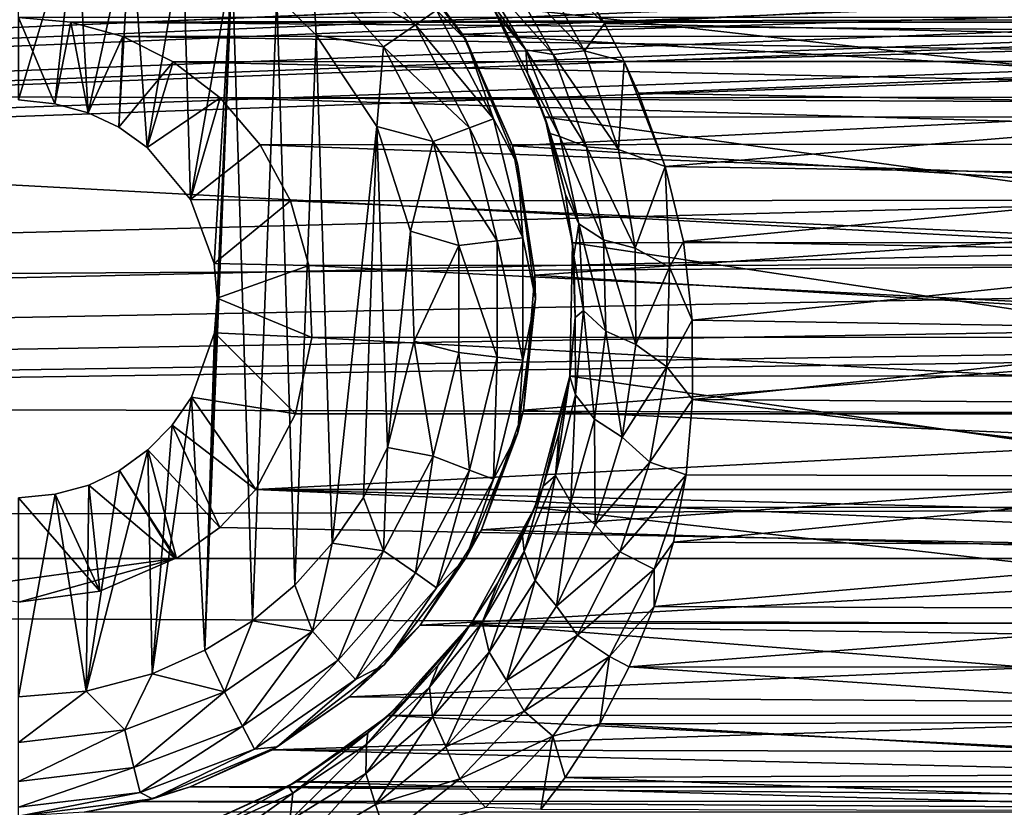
# Model space of a CAD drawing. Header units: metres. Extents: x -95 to 103, y -12 to 12.
# Tile 188 of 256: x -54.2 to -51.72, y -8.42 to -6.44. Entities that reach past the tile are written whole.
import ezdxf

# ---------------------------------------------------------------- set-up
doc = ezdxf.new("R2010")
doc.units = ezdxf.units.M
doc.layers.add('solid_P74500', color=7, linetype='CONTINUOUS')
doc.layers.add('solid_P74500_01', color=7, linetype='CONTINUOUS')

msp = doc.modelspace()

# ---------------------------------------------------------------- linework, layer by layer
at = {"layer": 'solid_P74500'}
for points in [[(-11.7, -9.123637, 0.5), (-88, -5.05, 0.5), (-88, -9.123637, 0.5)], [(-11.7, -9.123637, 0.5), (-12.2, -5.05, 0.5), (-88, -5.05, 0.5)], [(-19.663668, -5.295372, -1.8), (-19.442997, -5.406663, -1.8), (-85.675003, -7.792304, -1.8)], [(-24.196892, -5.444916, -1.8), (-19.663668, -5.295372, -1.8), (-85.675003, -7.792304, -1.8)], [(-24.663668, -5.295372, -1.8), (-24.442997, -5.406663, -1.8), (-85.675003, -7.792304, -1.8)], [(-29.196892, -5.444916, -1.8), (-24.663668, -5.295372, -1.8), (-85.675003, -7.792304, -1.8)], [(-29.663668, -5.295372, -1.8), (-29.442997, -5.406663, -1.8), (-85.675003, -7.792304, -1.8)], [(-34.196892, -5.444916, -1.8), (-29.663668, -5.295372, -1.8), (-85.675003, -7.792304, -1.8)], [(-34.663666, -5.295372, -1.8), (-34.442997, -5.406663, -1.8), (-85.675003, -7.792304, -1.8)], [(-39.196892, -5.444916, -1.8), (-34.663666, -5.295372, -1.8), (-85.675003, -7.792304, -1.8)], [(-39.663666, -5.295372, -1.8), (-39.442997, -5.406663, -1.8), (-85.675003, -7.792304, -1.8)], [(-44.196892, -5.444916, -1.8), (-39.663666, -5.295372, -1.8), (-85.675003, -7.792304, -1.8)], [(-44.663666, -5.295372, -1.8), (-44.442997, -5.406663, -1.8), (-85.675003, -7.792304, -1.8)], [(-49.196892, -5.444916, -1.8), (-44.663666, -5.295372, -1.8), (-85.675003, -7.792304, -1.8)], [(-49.663666, -5.295372, -1.8), (-49.442997, -5.406663, -1.8), (-85.675003, -7.792304, -1.8)], [(-49.663666, -5.295372, -1.8), (-85.675003, -7.792304, -1.8), (-54.196892, -5.444916, -1.8)], [(-19.442997, -5.406663, -1.8), (-19.196892, -5.444916, -1.8), (-85.675003, -7.792304, -1.8)], [(-24.442997, -5.406663, -1.8), (-24.196892, -5.444916, -1.8), (-85.675003, -7.792304, -1.8)], [(-29.442997, -5.406663, -1.8), (-29.196892, -5.444916, -1.8), (-85.675003, -7.792304, -1.8)], [(-34.442997, -5.406663, -1.8), (-34.196892, -5.444916, -1.8), (-85.675003, -7.792304, -1.8)], [(-39.442997, -5.406663, -1.8), (-39.196892, -5.444916, -1.8), (-85.675003, -7.792304, -1.8)], [(-44.442997, -5.406663, -1.8), (-44.196892, -5.444916, -1.8), (-85.675003, -7.792304, -1.8)], [(-49.442997, -5.406663, -1.8), (-49.196892, -5.444916, -1.8), (-85.675003, -7.792304, -1.8)], [(-54.442997, -5.406663, -1.8), (-54.196892, -5.444916, -1.8), (-85.675003, -7.792304, -1.8)], [(-16.783161, -6, -1.8), (-85.675003, -7.792304, -1.8), (-19.196892, -5.444916, -1.8)], [(92.5, -6.166949, 10.871941), (-94.018356, -5.654152, 11.148119), (-94.018356, -7.322209, 10.130905)], [(-16.74332, -6.246104, -1.8), (-85.675003, -7.792304, -1.8), (-16.783161, -6, -1.8)], [(-54.200001, -6.14, -11.8), (-54.054955, -6.15136, -11.8), (-54.200001, -6.64, -11.8)], [(-54.054955, -6.15136, -11.8), (-54.108688, -6.649474, -11.8), (-54.200001, -6.64, -11.8)], [(-54.054955, -6.15136, -11.8), (-54.024685, -6.672145, -11.8), (-54.108688, -6.649474, -11.8)], [(-54.054955, -6.15136, -11.8), (-53.917507, -6.180984, -11.8), (-54.024685, -6.672145, -11.8)], [(92.5, -7.774915, 9.787399), (92.5, -6.166949, 10.871941), (-94.018356, -7.322209, 10.130905)], [(-53.917507, -6.180984, -11.8), (-53.947666, -6.70834, -11.8), (-54.024685, -6.672145, -11.8)], [(-53.917507, -6.180984, -11.8), (-53.876675, -6.759008, -11.8), (-53.947666, -6.70834, -11.8)], [(-53.917507, -6.180984, -11.8), (-53.787128, -6.229263, -11.8), (-53.876675, -6.759008, -11.8)], [(-53.787128, -6.229263, -11.8), (-53.767342, -6.88986, -11.8), (-53.876675, -6.759008, -11.8)], [(-53.787128, -6.229263, -11.8), (-53.663013, -6.296785, -11.8), (-53.767342, -6.88986, -11.8)], [(-53.396152, -6.232644, -11.712049), (-53.202366, -6.451383, -11.712049), (-53.460747, -6.305556, -11.777164)], [(-53.148842, -6.414437, -11.614588), (-53.202366, -6.451383, -11.712049), (-53.396152, -6.232644, -11.712049)], [(-53.280762, -6.220761, -11.5), (-53.258484, -6.243501, -7.683014), (-53.083481, -6.474352, -7.489511)], [(-53.280762, -6.220761, -11.5), (-53.083481, -6.474352, -7.489511), (-53.074165, -6.49, -11.5)], [(-53.280762, -6.220761, -11.5), (-53.074165, -6.49, -11.5), (-53.148842, -6.414437, -11.614588)], [(-16.74332, -6.246104, -1.8), (-16.630293, -6.464035, -1.8), (-85.675003, -7.792304, -1.8)], [(-50.259087, -6.386121, -7.564914), (-53.083481, -6.474352, -7.489511), (-53.258484, -6.243501, -7.683014)], [(-52.983566, -6.302666, -10.745689), (-52.908958, -6.277187, -10.801559), (-52.776703, -6.516346, -10.65348)], [(-52.908958, -6.277187, -10.801559), (-52.829067, -6.286698, -10.804047), (-52.727142, -6.447677, -10.708756)], [(-52.776703, -6.516346, -10.65348), (-52.908958, -6.277187, -10.801559), (-52.727142, -6.447677, -10.708756)], [(-50.606441, -6.338104, -10.773971), (-52.727142, -6.447677, -10.708756), (-52.829067, -6.286698, -10.804047)], [(-53.663013, -6.296785, -11.8), (-53.708229, -7.050595, -11.8), (-53.767342, -6.88986, -11.8)], [(-53.663013, -6.296785, -11.8), (-53.731503, -8.022584, -11.8), (-53.700718, -7.137952, -11.8)], [(-53.663013, -6.296785, -11.8), (-53.611973, -7.948541, -11.8), (-53.731503, -8.022584, -11.8)], [(-53.663013, -6.296785, -11.8), (-53.700718, -7.137952, -11.8), (-53.708229, -7.050595, -11.8)], [(-53.663013, -6.296785, -11.8), (-53.550758, -6.379436, -11.8), (-53.611973, -7.948541, -11.8)], [(-53.460747, -6.305556, -11.777164), (-53.451893, -6.47681, -11.8), (-53.550758, -6.379436, -11.8)], [(-53.460747, -6.305556, -11.777164), (-53.282532, -6.506719, -11.777164), (-53.451893, -6.47681, -11.8)], [(-53.202366, -6.451383, -11.712049), (-53.282532, -6.506719, -11.777164), (-53.460747, -6.305556, -11.777164)], [(-52.924633, -6.514085, -10.519335), (-52.992939, -6.430773, -10.459958), (-53.078697, -6.301739, -10.552737)], [(-53.049911, -6.306338, -10.663122), (-52.924633, -6.514085, -10.519335), (-53.078697, -6.301739, -10.552737)], [(-52.983566, -6.302666, -10.745689), (-52.856155, -6.526017, -10.599341), (-53.049911, -6.306338, -10.663122)], [(-52.856155, -6.526017, -10.599341), (-52.924633, -6.514085, -10.519335), (-53.049911, -6.306338, -10.663122)], [(-52.983566, -6.302666, -10.745689), (-52.776703, -6.516346, -10.65348), (-52.856155, -6.526017, -10.599341)], [(-50.606441, -6.338104, -10.773971), (-50.698639, -6.49157, -10.682205), (-52.727142, -6.447677, -10.708756)], [(-53.550758, -6.379436, -11.8), (-53.505363, -7.859296, -11.8), (-53.611973, -7.948541, -11.8)], [(-53.550758, -6.379436, -11.8), (-53.451893, -6.47681, -11.8), (-53.505363, -7.859296, -11.8)], [(-50.259087, -6.386121, -7.564914), (-50.395367, -6.629025, -7.352972), (-53.083481, -6.474352, -7.489511)], [(-50.522873, -6.682053, -9.359496), (-50.389725, -6.402062, -9.553198), (-53.009586, -6.403174, -9.552453)], [(-50.522873, -6.682053, -9.359496), (-53.009586, -6.403174, -9.552453), (-52.876774, -6.683096, -9.358751)], [(-52.919945, -6.57303, -10.353322), (-52.876774, -6.683096, -9.358751), (-53.009586, -6.403174, -9.552453)], [(-52.919945, -6.57303, -10.353322), (-53.009586, -6.403174, -9.552453), (-52.992939, -6.430773, -10.459958)], [(-54.200001, -6.432491, -5.857735), (-54.068569, -6.444363, -5.844672), (-49.200001, -6.432491, -5.857735)], [(-54.108688, -6.649474, -11.8), (-54.068569, -6.444363, -5.844672), (-54.200001, -6.432491, -5.857735)], [(-54.200001, -6.64, -11.8), (-54.108688, -6.649474, -11.8), (-54.200001, -6.432491, -5.857735)], [(-54.068569, -6.444363, -5.844672), (-49.329937, -6.444089, -5.844973), (-49.200001, -6.432491, -5.857735)], [(-53.148842, -6.414437, -11.614588), (-53.005745, -6.687079, -11.614588), (-53.202366, -6.451383, -11.712049)], [(-53.074165, -6.49, -11.5), (-53.005745, -6.687079, -11.614588), (-53.148842, -6.414437, -11.614588)], [(-52.924633, -6.514085, -10.519335), (-52.919945, -6.57303, -10.353322), (-52.992939, -6.430773, -10.459958)], [(-54.108688, -6.649474, -11.8), (-54.024685, -6.672145, -11.8), (-54.068569, -6.444363, -5.844672)], [(-54.068569, -6.444363, -5.844672), (-49.459301, -6.47981, -5.805347), (-49.329937, -6.444089, -5.844973)], [(-54.068569, -6.444363, -5.844672), (-53.937805, -6.480899, -5.804132), (-49.459301, -6.47981, -5.805347)], [(-54.024685, -6.672145, -11.8), (-53.937805, -6.480899, -5.804132), (-54.068569, -6.444363, -5.844672)], [(-53.202366, -6.451383, -11.712049), (-53.066559, -6.710143, -11.712049), (-53.282532, -6.506719, -11.777164)], [(-53.005745, -6.687079, -11.614588), (-53.066559, -6.710143, -11.712049), (-53.202366, -6.451383, -11.712049)], [(-52.776703, -6.516346, -10.65348), (-52.727142, -6.447677, -10.708756), (-52.677681, -6.543035, -10.650761)], [(-50.698639, -6.49157, -10.682205), (-52.677681, -6.543035, -10.650761), (-52.727142, -6.447677, -10.708756)], [(-16.630293, -6.464035, -1.8), (-16.456795, -6.635807, -1.8), (-85.675003, -7.792304, -1.8)], [(-54.024685, -6.672145, -11.8), (-53.947666, -6.70834, -11.8), (-53.937805, -6.480899, -5.804132)], [(-53.947666, -6.70834, -11.8), (-53.81105, -6.543865, -5.733047), (-53.937805, -6.480899, -5.804132)], [(-53.937805, -6.480899, -5.804132), (-49.585861, -6.541955, -5.735227), (-49.459301, -6.47981, -5.805347)], [(-53.937805, -6.480899, -5.804132), (-53.81105, -6.543865, -5.733047), (-49.585861, -6.541955, -5.735227)], [(-53.451893, -6.47681, -11.8), (-53.411118, -7.75403, -11.8), (-53.505363, -7.859296, -11.8)], [(-53.451893, -6.47681, -11.8), (-53.298901, -6.706655, -11.8), (-53.411118, -7.75403, -11.8)], [(-53.282532, -6.506719, -11.777164), (-53.298901, -6.706655, -11.8), (-53.451893, -6.47681, -11.8)], [(-50.395367, -6.629025, -7.352972), (-52.958427, -6.754923, -7.237473), (-53.083481, -6.474352, -7.489511)], [(-53.074165, -6.49, -11.5), (-53.083481, -6.474352, -7.489511), (-52.958427, -6.754923, -7.237473)], [(-53.282532, -6.506719, -11.777164), (-53.157639, -6.744685, -11.777164), (-53.298901, -6.706655, -11.8)], [(-53.066559, -6.710143, -11.712049), (-53.157639, -6.744685, -11.777164), (-53.282532, -6.506719, -11.777164)], [(-53.074165, -6.49, -11.5), (-52.958427, -6.754923, -7.237473), (-52.944298, -6.803535, -11.5)], [(-53.074165, -6.49, -11.5), (-52.944298, -6.803535, -11.5), (-53.005745, -6.687079, -11.614588)], [(-50.698639, -6.49157, -10.682205), (-50.72543, -6.544155, -10.650072), (-52.677681, -6.543035, -10.650761)], [(-52.924633, -6.514085, -10.519335), (-52.839176, -6.7314, -10.35996), (-52.919945, -6.57303, -10.353322)], [(-52.772133, -6.758152, -10.437559), (-52.839176, -6.7314, -10.35996), (-52.924633, -6.514085, -10.519335)], [(-52.856155, -6.526017, -10.599341), (-52.772133, -6.758152, -10.437559), (-52.924633, -6.514085, -10.519335)], [(-52.856155, -6.526017, -10.599341), (-52.776703, -6.516346, -10.65348), (-52.691231, -6.76405, -10.490068)], [(-52.856155, -6.526017, -10.599341), (-52.691231, -6.76405, -10.490068), (-52.772133, -6.758152, -10.437559)], [(-52.691231, -6.76405, -10.490068), (-52.776703, -6.516346, -10.65348), (-52.677681, -6.543035, -10.650761)], [(-53.947666, -6.70834, -11.8), (-53.876675, -6.759008, -11.8), (-53.81105, -6.543865, -5.733047)], [(-53.876675, -6.759008, -11.8), (-53.693459, -6.634699, -5.627678), (-53.81105, -6.543865, -5.733047)], [(-53.81105, -6.543865, -5.733047), (-49.703838, -6.632159, -5.630672), (-49.585861, -6.541955, -5.735227)], [(-53.81105, -6.543865, -5.733047), (-53.693459, -6.634699, -5.627678), (-49.703838, -6.632159, -5.630672)], [(-52.691231, -6.76405, -10.490068), (-52.677681, -6.543035, -10.650761), (-52.573818, -6.807538, -10.483674)], [(-50.72543, -6.544155, -10.650072), (-52.641399, -6.622833, -10.601325), (-52.677681, -6.543035, -10.650761)], [(-52.573818, -6.807538, -10.483674), (-52.677681, -6.543035, -10.650761), (-52.641399, -6.622833, -10.601325)], [(-50.72543, -6.544155, -10.650072), (-50.774666, -6.656097, -10.580471), (-52.641399, -6.622833, -10.601325)], [(-52.863239, -6.723983, -10.236823), (-52.876774, -6.683096, -9.358751), (-52.919945, -6.57303, -10.353322)], [(-52.839176, -6.7314, -10.35996), (-52.863239, -6.723983, -10.236823), (-52.919945, -6.57303, -10.353322)], [(-53.876675, -6.759008, -11.8), (-53.767342, -6.88986, -11.8), (-53.693459, -6.634699, -5.627678)], [(-53.767342, -6.88986, -11.8), (-53.592701, -6.752329, -5.485987), (-53.693459, -6.634699, -5.627678)], [(-53.693459, -6.634699, -5.627678), (-49.805378, -6.74956, -5.489393), (-49.703838, -6.632159, -5.630672)], [(-53.693459, -6.634699, -5.627678), (-53.592701, -6.752329, -5.485987), (-49.805378, -6.74956, -5.489393)], [(-50.395367, -6.629025, -7.352972), (-50.47987, -6.912105, -7.087511), (-52.958427, -6.754923, -7.237473)], [(-50.774666, -6.656097, -10.580471), (-52.573818, -6.807538, -10.483674), (-52.641399, -6.622833, -10.601325)], [(-16.456795, -6.635807, -1.8), (-16.239395, -6.74545, -1.8), (-85.675003, -7.792304, -1.8)], [(-50.774666, -6.656097, -10.580471), (-50.832493, -6.833746, -10.466609), (-52.573818, -6.807538, -10.483674)], [(-50.592617, -6.99762, -9.125969), (-50.522873, -6.682053, -9.359496), (-52.876774, -6.683096, -9.358751)], [(-50.592617, -6.99762, -9.125969), (-52.876774, -6.683096, -9.358751), (-52.807259, -6.998838, -9.125035)], [(-52.824825, -6.877528, -10.115145), (-52.807259, -6.998838, -9.125035), (-52.876774, -6.683096, -9.358751)], [(-52.824825, -6.877528, -10.115145), (-52.876774, -6.683096, -9.358751), (-52.863239, -6.723983, -10.236823)], [(-53.298901, -6.706655, -11.8), (-53.333118, -7.638491, -11.8), (-53.411118, -7.75403, -11.8)], [(-53.298901, -6.706655, -11.8), (-53.272678, -7.51358, -11.8), (-53.333118, -7.638491, -11.8)], [(-53.298901, -6.706655, -11.8), (-53.214642, -6.969674, -11.8), (-53.272678, -7.51358, -11.8)], [(-53.157639, -6.744685, -11.777164), (-53.214642, -6.969674, -11.8), (-53.298901, -6.706655, -11.8)], [(-53.005745, -6.687079, -11.614588), (-52.93206, -6.986044, -11.614588), (-53.066559, -6.710143, -11.712049)], [(-52.944298, -6.803535, -11.5), (-52.93206, -6.986044, -11.614588), (-53.005745, -6.687079, -11.614588)], [(-53.066559, -6.710143, -11.712049), (-52.996624, -6.993884, -11.712049), (-53.157639, -6.744685, -11.777164)], [(-52.93206, -6.986044, -11.614588), (-52.996624, -6.993884, -11.712049), (-53.066559, -6.710143, -11.712049)], [(-52.7915, -6.951386, -10.188494), (-52.824825, -6.877528, -10.115145), (-52.863239, -6.723983, -10.236823)], [(-52.839176, -6.7314, -10.35996), (-52.7915, -6.951386, -10.188494), (-52.863239, -6.723983, -10.236823)], [(-52.72884, -6.991468, -10.263994), (-52.7915, -6.951386, -10.188494), (-52.839176, -6.7314, -10.35996)], [(-52.772133, -6.758152, -10.437559), (-52.72884, -6.991468, -10.263994), (-52.839176, -6.7314, -10.35996)], [(-16.239395, -6.74545, -1.8), (-15.996938, -6.783135, -1.8), (-85.675003, -7.792304, -1.8)], [(-53.767342, -6.88986, -11.8), (-53.516212, -6.893729, -5.307212), (-53.592701, -6.752329, -5.485987)], [(-53.592701, -6.752329, -5.485987), (-49.88271, -6.891102, -5.310623), (-49.805378, -6.74956, -5.489393)], [(-53.592701, -6.752329, -5.485987), (-53.516212, -6.893729, -5.307212), (-49.88271, -6.891102, -5.310623)], [(-53.157639, -6.744685, -11.777164), (-53.093323, -7.005625, -11.777164), (-53.214642, -6.969674, -11.8)], [(-52.996624, -6.993884, -11.712049), (-53.093323, -7.005625, -11.777164), (-53.157639, -6.744685, -11.777164)], [(-50.47987, -6.912105, -7.087511), (-52.901661, -7.079847, -6.919954), (-52.958427, -6.754923, -7.237473)], [(-52.944298, -6.803535, -11.5), (-52.958427, -6.754923, -7.237473), (-52.901661, -7.079847, -6.919954)], [(-52.772133, -6.758152, -10.437559), (-52.691231, -6.76405, -10.490068), (-52.649437, -7.01205, -10.315083)], [(-52.772133, -6.758152, -10.437559), (-52.649437, -7.01205, -10.315083), (-52.72884, -6.991468, -10.263994)], [(-15.996938, -6.783135, -1.8), (-14.325, -7.792304, -1.8), (-85.675003, -7.792304, -1.8)], [(-52.649437, -7.01205, -10.315083), (-52.691231, -6.76405, -10.490068), (-52.573818, -6.807538, -10.483674)], [(-52.944298, -6.803535, -11.5), (-52.901661, -7.079847, -6.919954), (-52.900002, -7.14, -11.5)], [(-52.944298, -6.803535, -11.5), (-52.900002, -7.14, -11.5), (-52.93206, -6.986044, -11.614588)], [(-52.649437, -7.01205, -10.315083), (-52.573818, -6.807538, -10.483674), (-52.563507, -7.059977, -10.311169)], [(-50.832493, -6.833746, -10.466609), (-52.528347, -6.995755, -10.359026), (-52.573818, -6.807538, -10.483674)], [(-52.563507, -7.059977, -10.311169), (-52.573818, -6.807538, -10.483674), (-52.528347, -6.995755, -10.359026)], [(-50.832493, -6.833746, -10.466609), (-50.873528, -7.026005, -10.338532), (-52.528347, -6.995755, -10.359026)], [(-52.804146, -7.032359, -9.98555), (-52.807259, -6.998838, -9.125035), (-52.824825, -6.877528, -10.115145)], [(-52.7915, -6.951386, -10.188494), (-52.804146, -7.032359, -9.98555), (-52.824825, -6.877528, -10.115145)], [(-53.767342, -6.88986, -11.8), (-53.708229, -7.050595, -11.8), (-53.516212, -6.893729, -5.307212)], [(-53.708229, -7.050595, -11.8), (-53.470367, -7.055848, -5.089697), (-53.516212, -6.893729, -5.307212)], [(-53.516212, -6.893729, -5.307212), (-49.92926, -7.053593, -5.092822), (-49.88271, -6.891102, -5.310623)], [(-53.516212, -6.893729, -5.307212), (-53.470367, -7.055848, -5.089697), (-49.92926, -7.053593, -5.092822)], [(-50.47987, -6.912105, -7.087511), (-50.497097, -7.226824, -6.766446), (-52.901661, -7.079847, -6.919954)], [(-52.7915, -6.951386, -10.188494), (-52.779133, -7.169089, -10.008069), (-52.804146, -7.032359, -9.98555)], [(-52.723186, -7.220601, -10.081889), (-52.779133, -7.169089, -10.008069), (-52.7915, -6.951386, -10.188494)], [(-52.72884, -6.991468, -10.263994), (-52.723186, -7.220601, -10.081889), (-52.7915, -6.951386, -10.188494)], [(-53.214642, -6.969674, -11.8), (-53.205719, -7.245715, -11.8), (-53.272678, -7.51358, -11.8)], [(-53.093323, -7.005625, -11.777164), (-53.205719, -7.245715, -11.8), (-53.214642, -6.969674, -11.8)], [(-53.093323, -7.005625, -11.777164), (-53.093323, -7.274375, -11.777164), (-53.205719, -7.245715, -11.8)], [(-52.996624, -6.993884, -11.712049), (-52.996624, -7.286117, -11.712049), (-53.093323, -7.005625, -11.777164)], [(-52.996624, -7.286117, -11.712049), (-53.093323, -7.274375, -11.777164), (-53.093323, -7.005625, -11.777164)], [(-52.93206, -6.986044, -11.614588), (-52.93206, -7.293956, -11.614588), (-52.996624, -6.993884, -11.712049)], [(-52.93206, -7.293956, -11.614588), (-52.996624, -7.286117, -11.712049), (-52.996624, -6.993884, -11.712049)], [(-52.900002, -7.14, -11.5), (-52.93206, -7.293956, -11.614588), (-52.93206, -6.986044, -11.614588)], [(-50.586445, -7.333337, -8.858452), (-52.807259, -6.998838, -9.125035), (-52.813648, -7.334234, -8.857709)], [(-52.800766, -7.186298, -9.850593), (-52.813648, -7.334234, -8.857709), (-52.807259, -6.998838, -9.125035)], [(-50.586445, -7.333337, -8.858452), (-50.592617, -6.99762, -9.125969), (-52.807259, -6.998838, -9.125035)], [(-52.800766, -7.186298, -9.850593), (-52.807259, -6.998838, -9.125035), (-52.804146, -7.032359, -9.98555)], [(-52.72884, -6.991468, -10.263994), (-52.649437, -7.01205, -10.315083), (-52.647766, -7.254578, -10.131841)], [(-52.72884, -6.991468, -10.263994), (-52.647766, -7.254578, -10.131841), (-52.723186, -7.220601, -10.081889)], [(-52.563507, -7.059977, -10.311169), (-52.528347, -6.995755, -10.359026), (-52.506718, -7.193116, -10.222968)], [(-50.873528, -7.026005, -10.338532), (-52.506718, -7.193116, -10.222968), (-52.528347, -6.995755, -10.359026)], [(-52.647766, -7.254578, -10.131841), (-52.649437, -7.01205, -10.315083), (-52.563507, -7.059977, -10.311169)], [(-50.873528, -7.026005, -10.338532), (-50.896179, -7.219656, -10.204243), (-52.506718, -7.193116, -10.222968)], [(-53.708229, -7.050595, -11.8), (-53.700718, -7.137952, -11.8), (-53.470367, -7.055848, -5.089697)], [(-53.700718, -7.137952, -11.8), (-53.462757, -7.236759, -4.829008), (-53.470367, -7.055848, -5.089697)], [(-53.470367, -7.055848, -5.089697), (-49.937401, -7.234941, -4.831732), (-49.92926, -7.053593, -5.092822)], [(-53.470367, -7.055848, -5.089697), (-53.462757, -7.236759, -4.829008), (-49.937401, -7.234941, -4.831732)], [(-52.779133, -7.169089, -10.008069), (-52.800766, -7.186298, -9.850593), (-52.804146, -7.032359, -9.98555)], [(-50.497097, -7.226824, -6.766446), (-52.930645, -7.419484, -6.554484), (-52.901661, -7.079847, -6.919954)], [(-52.900002, -7.14, -11.5), (-52.901661, -7.079847, -6.919954), (-52.930645, -7.419484, -6.554484)], [(-52.647766, -7.254578, -10.131841), (-52.563507, -7.059977, -10.311169), (-52.569752, -7.310497, -10.129162)], [(-52.569752, -7.310497, -10.129162), (-52.563507, -7.059977, -10.311169), (-52.506718, -7.193116, -10.222968)], [(-53.731503, -8.022584, -11.8), (-53.707512, -7.225389, -11.8), (-53.700718, -7.137952, -11.8)], [(-53.700718, -7.137952, -11.8), (-53.707512, -7.225389, -11.8), (-53.462757, -7.236759, -4.829008)], [(-52.900002, -7.14, -11.5), (-52.930645, -7.419484, -6.554484), (-52.944298, -7.476465, -11.5)], [(-52.900002, -7.14, -11.5), (-52.944298, -7.476465, -11.5), (-52.93206, -7.293956, -11.614588)], [(-52.779133, -7.169089, -10.008069), (-52.799309, -7.380833, -9.821578), (-52.800766, -7.186298, -9.850593)], [(-52.751804, -7.441659, -9.894217), (-52.799309, -7.380833, -9.821578), (-52.779133, -7.169089, -10.008069)], [(-52.723186, -7.220601, -10.081889), (-52.751804, -7.441659, -9.894217), (-52.779133, -7.169089, -10.008069)], [(-52.813675, -7.335206, -9.716931), (-52.813648, -7.334234, -8.857709), (-52.800766, -7.186298, -9.850593)], [(-52.799309, -7.380833, -9.821578), (-52.813675, -7.335206, -9.716931), (-52.800766, -7.186298, -9.850593)], [(-52.569752, -7.310497, -10.129162), (-52.506718, -7.193116, -10.222968), (-52.505615, -7.392566, -10.079681)], [(-50.896179, -7.219656, -10.204243), (-52.505615, -7.392566, -10.079681), (-52.506718, -7.193116, -10.222968)], [(-53.707512, -7.225389, -11.8), (-53.765335, -7.386765, -11.8), (-53.503441, -7.428859, -4.52792)], [(-53.731503, -8.022584, -11.8), (-53.765335, -7.386765, -11.8), (-53.707512, -7.225389, -11.8)], [(-53.707512, -7.225389, -11.8), (-53.503441, -7.428859, -4.52792), (-53.462757, -7.236759, -4.829008)], [(-50.497097, -7.226824, -6.766446), (-50.438789, -7.534208, -6.422535), (-52.930645, -7.419484, -6.554484)], [(-52.723186, -7.220601, -10.081889), (-52.682377, -7.487505, -9.943369), (-52.751804, -7.441659, -9.894217)], [(-52.723186, -7.220601, -10.081889), (-52.647766, -7.254578, -10.131841), (-52.682377, -7.487505, -9.943369)], [(-50.896179, -7.219656, -10.204243), (-50.89814, -7.404456, -10.07095), (-52.505615, -7.392566, -10.079681)], [(-53.462757, -7.236759, -4.829008), (-53.503441, -7.428859, -4.52792), (-49.896606, -7.428674, -4.528224)], [(-53.462757, -7.236759, -4.829008), (-49.896606, -7.428674, -4.528224), (-49.937401, -7.234941, -4.831732)], [(-53.157639, -7.535316, -11.777164), (-53.272678, -7.51358, -11.8), (-53.205719, -7.245715, -11.8)], [(-53.093323, -7.274375, -11.777164), (-53.157639, -7.535316, -11.777164), (-53.205719, -7.245715, -11.8)], [(-53.066559, -7.569858, -11.712049), (-53.157639, -7.535316, -11.777164), (-53.093323, -7.274375, -11.777164)], [(-52.996624, -7.286117, -11.712049), (-53.066559, -7.569858, -11.712049), (-53.093323, -7.274375, -11.777164)], [(-52.682377, -7.487505, -9.943369), (-52.647766, -7.254578, -10.131841), (-52.569752, -7.310497, -10.129162)], [(-53.005745, -7.59292, -11.614588), (-53.066559, -7.569858, -11.712049), (-52.996624, -7.286117, -11.712049)], [(-52.93206, -7.293956, -11.614588), (-53.005745, -7.59292, -11.614588), (-52.996624, -7.286117, -11.712049)], [(-52.944298, -7.476465, -11.5), (-53.005745, -7.59292, -11.614588), (-52.93206, -7.293956, -11.614588)], [(92.5, -7.774915, 9.787399), (-94.018356, -7.322209, 10.130905), (-94.018356, -8.811388, 8.866197)], [(-52.682377, -7.487505, -9.943369), (-52.569752, -7.310497, -10.129162), (-52.612492, -7.550188, -9.942719)], [(-52.612492, -7.550188, -9.942719), (-52.569752, -7.310497, -10.129162), (-52.505615, -7.392566, -10.079681)], [(-50.498734, -7.66248, -8.575336), (-52.813648, -7.334234, -8.857709), (-52.901981, -7.664145, -8.573849)], [(-52.881287, -7.610103, -9.453986), (-52.901981, -7.664145, -8.573849), (-52.813648, -7.334234, -8.857709)], [(-52.881287, -7.610103, -9.453986), (-52.813648, -7.334234, -8.857709), (-52.841045, -7.476516, -9.58516)], [(-52.849625, -7.583471, -9.631876), (-52.841045, -7.476516, -9.58516), (-52.813675, -7.335206, -9.716931)], [(-52.799309, -7.380833, -9.821578), (-52.849625, -7.583471, -9.631876), (-52.813675, -7.335206, -9.716931)], [(-52.841045, -7.476516, -9.58516), (-52.813648, -7.334234, -8.857709), (-52.813675, -7.335206, -9.716931)], [(-50.498734, -7.66248, -8.575336), (-50.586445, -7.333337, -8.858452), (-52.813648, -7.334234, -8.857709)], [(-53.864315, -8.081974, -11.8), (-53.813557, -7.457164, -11.8), (-53.765335, -7.386765, -11.8)], [(-53.731503, -8.022584, -11.8), (-53.864315, -8.081974, -11.8), (-53.765335, -7.386765, -11.8)], [(-53.765335, -7.386765, -11.8), (-53.813557, -7.457164, -11.8), (-53.603058, -7.619055, -4.2)], [(-53.765335, -7.386765, -11.8), (-53.603058, -7.619055, -4.2), (-53.503441, -7.428859, -4.52792)], [(-52.811714, -7.65134, -9.703913), (-52.849625, -7.583471, -9.631876), (-52.799309, -7.380833, -9.821578)], [(-52.751804, -7.441659, -9.894217), (-52.811714, -7.65134, -9.703913), (-52.799309, -7.380833, -9.821578)], [(-52.612492, -7.550188, -9.942719), (-52.505615, -7.392566, -10.079681), (-52.52124, -7.581886, -9.938058)], [(-50.878616, -7.586365, -9.93464), (-52.52124, -7.581886, -9.938058), (-52.505615, -7.392566, -10.079681)], [(-50.89814, -7.404456, -10.07095), (-50.878616, -7.586365, -9.93464), (-52.505615, -7.392566, -10.079681)], [(-50.438789, -7.534208, -6.422535), (-53.036324, -7.719775, -6.19799), (-52.930645, -7.419484, -6.554484)], [(-52.944298, -7.476465, -11.5), (-52.930645, -7.419484, -6.554484), (-53.036324, -7.719775, -6.19799)], [(-53.603058, -7.619055, -4.2), (-49.796944, -7.619055, -4.2), (-49.896606, -7.428674, -4.528224)], [(-53.503441, -7.428859, -4.52792), (-53.603058, -7.619055, -4.2), (-49.896606, -7.428674, -4.528224)], [(-52.751804, -7.441659, -9.894217), (-52.749859, -7.707339, -9.752658), (-52.811714, -7.65134, -9.703913)], [(-52.751804, -7.441659, -9.894217), (-52.682377, -7.487505, -9.943369), (-52.749859, -7.707339, -9.752658)], [(-53.813557, -7.457164, -11.8), (-53.87468, -7.519121, -11.8), (-53.693855, -7.714148, -4.2)], [(-53.864315, -8.081974, -11.8), (-53.87468, -7.519121, -11.8), (-53.813557, -7.457164, -11.8)], [(-53.813557, -7.457164, -11.8), (-53.693855, -7.714148, -4.2), (-53.603058, -7.619055, -4.2)], [(-52.944298, -7.476465, -11.5), (-53.036324, -7.719775, -6.19799), (-53.074165, -7.79, -11.5)], [(-52.944298, -7.476465, -11.5), (-53.074165, -7.79, -11.5), (-53.005745, -7.59292, -11.614588)], [(-52.849625, -7.583471, -9.631876), (-52.881287, -7.610103, -9.453986), (-52.841045, -7.476516, -9.58516)], [(-52.749859, -7.707339, -9.752658), (-52.682377, -7.487505, -9.943369), (-52.612492, -7.550188, -9.942719)], [(-54.029671, -8.125382, -11.8), (-53.946198, -7.570744, -11.8), (-53.87468, -7.519121, -11.8)], [(-53.864315, -8.081974, -11.8), (-54.029671, -8.125382, -11.8), (-53.87468, -7.519121, -11.8)], [(-53.87468, -7.519121, -11.8), (-53.946198, -7.570744, -11.8), (-53.80294, -7.792304, -4.2)], [(-53.87468, -7.519121, -11.8), (-53.80294, -7.792304, -4.2), (-53.693855, -7.714148, -4.2)], [(-53.282532, -7.773282, -11.777164), (-53.333118, -7.638491, -11.8), (-53.272678, -7.51358, -11.8)], [(-53.157639, -7.535316, -11.777164), (-53.282532, -7.773282, -11.777164), (-53.272678, -7.51358, -11.8)], [(-53.202366, -7.828617, -11.712049), (-53.282532, -7.773282, -11.777164), (-53.157639, -7.535316, -11.777164)], [(-53.066559, -7.569858, -11.712049), (-53.202366, -7.828617, -11.712049), (-53.157639, -7.535316, -11.777164)], [(-50.438789, -7.534208, -6.422535), (-50.322247, -7.796174, -6.101778), (-53.036324, -7.719775, -6.19799)], [(-52.749859, -7.707339, -9.752658), (-52.612492, -7.550188, -9.942719), (-52.688335, -7.775744, -9.754708)], [(-52.688335, -7.775744, -9.754708), (-52.612492, -7.550188, -9.942719), (-52.52124, -7.581886, -9.938058)], [(-54.029671, -8.125382, -11.8), (-54.023689, -7.607516, -11.8), (-53.946198, -7.570744, -11.8)], [(-53.946198, -7.570744, -11.8), (-54.023689, -7.607516, -11.8), (-53.806301, -7.792304, -4.3)], [(-53.946198, -7.570744, -11.8), (-53.806301, -7.792304, -4.3), (-53.80294, -7.792304, -4.2)], [(-53.148842, -7.865563, -11.614588), (-53.202366, -7.828617, -11.712049), (-53.066559, -7.569858, -11.712049)], [(-53.005745, -7.59292, -11.614588), (-53.148842, -7.865563, -11.614588), (-53.066559, -7.569858, -11.712049)], [(-53.074165, -7.79, -11.5), (-53.148842, -7.865563, -11.614588), (-53.005745, -7.59292, -11.614588)], [(-52.849625, -7.583471, -9.631876), (-52.928406, -7.774872, -9.441754), (-52.881287, -7.610103, -9.453986)], [(-52.900726, -7.847462, -9.513848), (-52.928406, -7.774872, -9.441754), (-52.849625, -7.583471, -9.631876)], [(-52.811714, -7.65134, -9.703913), (-52.900726, -7.847462, -9.513848), (-52.849625, -7.583471, -9.631876)], [(-52.688335, -7.775744, -9.754708), (-52.52124, -7.581886, -9.938058), (-52.601967, -7.818579, -9.751169)], [(-52.601967, -7.818579, -9.751169), (-52.52124, -7.581886, -9.938058), (-52.55304, -7.75146, -9.806369)], [(-50.878616, -7.586365, -9.93464), (-52.55304, -7.75146, -9.806369), (-52.52124, -7.581886, -9.938058)], [(-50.878616, -7.586365, -9.93464), (-50.842899, -7.76013, -9.799509), (-52.55304, -7.75146, -9.806369)], [(-53.99567, -7.873975, -4.3), (-54.023689, -7.607516, -11.8), (-54.108173, -7.630482, -11.8)], [(-54.029671, -8.125382, -11.8), (-54.108173, -7.630482, -11.8), (-54.023689, -7.607516, -11.8)], [(-53.99567, -7.873975, -4.3), (-53.806301, -7.792304, -4.3), (-54.023689, -7.607516, -11.8)], [(-53.693855, -7.714148, -4.2), (-49.597057, -7.792304, -4.2), (-53.603058, -7.619055, -4.2)], [(-49.706146, -7.714148, -4.2), (-53.603058, -7.619055, -4.2), (-49.597057, -7.792304, -4.2)], [(-49.706146, -7.714148, -4.2), (-49.796944, -7.619055, -4.2), (-53.603058, -7.619055, -4.2)], [(-52.933128, -7.735852, -9.327235), (-52.901981, -7.664145, -8.573849), (-52.881287, -7.610103, -9.453986)], [(-52.928406, -7.774872, -9.441754), (-52.933128, -7.735852, -9.327235), (-52.881287, -7.610103, -9.453986)], [(-53.99567, -7.873975, -4.3), (-54.108173, -7.630482, -11.8), (-54.200001, -7.64, -11.8)], [(-54.200001, -8.14, -11.8), (-54.200001, -7.64, -11.8), (-54.108173, -7.630482, -11.8)], [(-54.029671, -8.125382, -11.8), (-54.200001, -8.14, -11.8), (-54.108173, -7.630482, -11.8)], [(-53.99567, -7.873975, -4.3), (-54.200001, -7.64, -11.8), (-54.200001, -7.901906, -4.3)], [(-53.282532, -7.773282, -11.777164), (-53.411118, -7.75403, -11.8), (-53.333118, -7.638491, -11.8)], [(-50.338627, -7.95457, -8.305107), (-52.901981, -7.664145, -8.573849), (-53.061813, -7.955187, -8.304517)], [(-52.995277, -7.853193, -9.206408), (-53.061813, -7.955187, -8.304517), (-52.901981, -7.664145, -8.573849)], [(-52.995277, -7.853193, -9.206408), (-52.901981, -7.664145, -8.573849), (-52.933128, -7.735852, -9.327235)], [(-50.338627, -7.95457, -8.305107), (-50.498734, -7.66248, -8.575336), (-52.901981, -7.664145, -8.573849)], [(-52.811714, -7.65134, -9.703913), (-52.847649, -7.911808, -9.562632), (-52.900726, -7.847462, -9.513848)], [(-52.811714, -7.65134, -9.703913), (-52.749859, -7.707339, -9.752658), (-52.847649, -7.911808, -9.562632)], [(-53.693855, -7.714148, -4.2), (-53.80294, -7.792304, -4.2), (-49.597057, -7.792304, -4.2)], [(-50.322247, -7.796174, -6.101778), (-53.190536, -7.959395, -5.887106), (-53.036324, -7.719775, -6.19799)], [(-53.074165, -7.79, -11.5), (-53.036324, -7.719775, -6.19799), (-53.190536, -7.959395, -5.887106)], [(-52.847649, -7.911808, -9.562632), (-52.749859, -7.707339, -9.752658), (-52.688335, -7.775744, -9.754708)], [(-53.034237, -7.95298, -9.254184), (-52.995277, -7.853193, -9.206408), (-52.933128, -7.735852, -9.327235)], [(-52.928406, -7.774872, -9.441754), (-53.034237, -7.95298, -9.254184), (-52.933128, -7.735852, -9.327235)], [(-53.460747, -7.974443, -11.777164), (-53.505363, -7.859296, -11.8), (-53.411118, -7.75403, -11.8)], [(-53.282532, -7.773282, -11.777164), (-53.460747, -7.974443, -11.777164), (-53.411118, -7.75403, -11.8)], [(-53.396152, -8.047357, -11.712049), (-53.460747, -7.974443, -11.777164), (-53.282532, -7.773282, -11.777164)], [(-53.202366, -7.828617, -11.712049), (-53.396152, -8.047357, -11.712049), (-53.282532, -7.773282, -11.777164)], [(-50.842899, -7.76013, -9.799509), (-52.602085, -7.912514, -9.676887), (-52.55304, -7.75146, -9.806369)], [(-52.601967, -7.818579, -9.751169), (-52.55304, -7.75146, -9.806369), (-52.602085, -7.912514, -9.676887)], [(-50.842899, -7.76013, -9.799509), (-50.79591, -7.919369, -9.671277), (-52.602085, -7.912514, -9.676887)], [(92.5, -9.19602, 8.466393), (92.5, -7.774915, 9.787399), (-94.018356, -8.811388, 8.866197)], [(-85.675003, -7.792304, -4.2), (-14.325, -7.792304, -1.8), (-84.597061, -7.792304, -4.2)], [(-85.675003, -7.792304, -4.2), (-85.675003, -7.792304, -1.8), (-14.325, -7.792304, -1.8)], [(-14.325, -7.792304, -1.8), (-83.80294, -7.792304, -4.2), (-84.597061, -7.792304, -4.2)], [(-79.597061, -7.792304, -4.2), (-83.80294, -7.792304, -4.2), (-14.325, -7.792304, -1.8)], [(-78.80294, -7.792304, -4.2), (-79.597061, -7.792304, -4.2), (-14.325, -7.792304, -1.8)], [(-74.597061, -7.792304, -4.2), (-78.80294, -7.792304, -4.2), (-14.325, -7.792304, -1.8)], [(-73.80294, -7.792304, -4.2), (-74.597061, -7.792304, -4.2), (-14.325, -7.792304, -1.8)], [(-69.597061, -7.792304, -4.2), (-73.80294, -7.792304, -4.2), (-14.325, -7.792304, -1.8)], [(-68.80294, -7.792304, -4.2), (-69.597061, -7.792304, -4.2), (-14.325, -7.792304, -1.8)], [(-64.597061, -7.792304, -4.2), (-68.80294, -7.792304, -4.2), (-14.325, -7.792304, -1.8)], [(-63.80294, -7.792304, -4.2), (-64.597061, -7.792304, -4.2), (-14.325, -7.792304, -1.8)], [(-59.597057, -7.792304, -4.2), (-63.80294, -7.792304, -4.2), (-14.325, -7.792304, -1.8)], [(-58.80294, -7.792304, -4.2), (-59.597057, -7.792304, -4.2), (-14.325, -7.792304, -1.8)], [(-54.597057, -7.792304, -4.2), (-58.80294, -7.792304, -4.2), (-14.325, -7.792304, -1.8)], [(-53.80294, -7.792304, -4.2), (-54.597057, -7.792304, -4.2), (-14.325, -7.792304, -1.8)], [(-53.80294, -7.792304, -4.2), (-54.5937, -7.792304, -4.3), (-54.597057, -7.792304, -4.2)], [(-53.80294, -7.792304, -4.2), (-53.806301, -7.792304, -4.3), (-54.5937, -7.792304, -4.3)], [(-54.404331, -7.873975, -4.3), (-54.5937, -7.792304, -4.3), (-53.806301, -7.792304, -4.3)], [(-54.404331, -7.873975, -4.3), (-53.806301, -7.792304, -4.3), (-54.200001, -7.901906, -4.3)], [(-53.99567, -7.873975, -4.3), (-54.200001, -7.901906, -4.3), (-53.806301, -7.792304, -4.3)], [(-49.597057, -7.792304, -4.2), (-53.80294, -7.792304, -4.2), (-14.325, -7.792304, -1.8)], [(-53.074165, -7.79, -11.5), (-53.190536, -7.959395, -5.887106), (-53.280762, -8.059238, -11.5)], [(-53.074165, -7.79, -11.5), (-53.280762, -8.059238, -11.5), (-53.148842, -7.865563, -11.614588)], [(-50.322247, -7.796174, -6.101778), (-50.171841, -8.003438, -5.827114), (-53.190536, -7.959395, -5.887106)], [(-53.016907, -8.027936, -9.32708), (-53.034237, -7.95298, -9.254184), (-52.928406, -7.774872, -9.441754)], [(-52.900726, -7.847462, -9.513848), (-53.016907, -8.027936, -9.32708), (-52.928406, -7.774872, -9.441754)], [(-52.847649, -7.911808, -9.562632), (-52.688335, -7.775744, -9.754708), (-52.794666, -7.984962, -9.567945)], [(-52.794666, -7.984962, -9.567945), (-52.688335, -7.775744, -9.754708), (-52.601967, -7.818579, -9.751169)], [(-52.794666, -7.984962, -9.567945), (-52.601967, -7.818579, -9.751169), (-52.714481, -8.038312, -9.565677)], [(-52.714481, -8.038312, -9.565677), (-52.601967, -7.818579, -9.751169), (-52.602085, -7.912514, -9.676887)], [(-53.353024, -8.096038, -11.614588), (-53.396152, -8.047357, -11.712049), (-53.202366, -7.828617, -11.712049)], [(-53.148842, -7.865563, -11.614588), (-53.353024, -8.096038, -11.614588), (-53.202366, -7.828617, -11.712049)], [(-52.900726, -7.847462, -9.513848), (-52.973431, -8.098743, -9.376405), (-53.016907, -8.027936, -9.32708)], [(-52.900726, -7.847462, -9.513848), (-52.847649, -7.911808, -9.562632), (-52.973431, -8.098743, -9.376405)], [(-53.460747, -7.974443, -11.777164), (-53.611973, -7.948541, -11.8), (-53.505363, -7.859296, -11.8)], [(-53.280762, -8.059238, -11.5), (-53.353024, -8.096038, -11.614588), (-53.148842, -7.865563, -11.614588)], [(-53.066139, -7.961195, -9.089931), (-53.061813, -7.955187, -8.304517), (-52.995277, -7.853193, -9.206408)], [(-53.034237, -7.95298, -9.254184), (-53.066139, -7.961195, -9.089931), (-52.995277, -7.853193, -9.206408)], [(-52.973431, -8.098743, -9.376405), (-52.847649, -7.911808, -9.562632), (-52.794666, -7.984962, -9.567945)], [(-52.714481, -8.038312, -9.565677), (-52.602085, -7.912514, -9.676887), (-52.664406, -8.064126, -9.550909)], [(-50.79591, -7.919369, -9.671277), (-52.664406, -8.064126, -9.550909), (-52.602085, -7.912514, -9.676887)], [(-50.79591, -7.919369, -9.671277), (-50.7356, -8.065351, -9.549876), (-52.664406, -8.064126, -9.550909)], [(-53.681923, -8.12711, -11.777164), (-53.731503, -8.022584, -11.8), (-53.611973, -7.948541, -11.8)], [(-53.460747, -7.974443, -11.777164), (-53.681923, -8.12711, -11.777164), (-53.611973, -7.948541, -11.8)], [(-50.171841, -8.003438, -5.827114), (-53.368832, -8.13967, -5.635226), (-53.190536, -7.959395, -5.887106)], [(-53.280762, -8.059238, -11.5), (-53.190536, -7.959395, -5.887106), (-53.368832, -8.13967, -5.635226)], [(-50.130775, -8.185938, -8.077154), (-53.061813, -7.955187, -8.304517), (-53.269951, -8.186581, -8.076503)], [(-53.23082, -8.15029, -8.879544), (-53.269951, -8.186581, -8.076503), (-53.061813, -7.955187, -8.304517)], [(-53.23082, -8.15029, -8.879544), (-53.061813, -7.955187, -8.304517), (-53.14492, -8.060223, -8.980371)], [(-53.034237, -7.95298, -9.254184), (-53.166611, -8.11551, -9.07308), (-53.066139, -7.961195, -9.089931)], [(-53.159126, -8.190466, -9.147635), (-53.166611, -8.11551, -9.07308), (-53.034237, -7.95298, -9.254184)], [(-53.166611, -8.11551, -9.07308), (-53.14492, -8.060223, -8.980371), (-53.066139, -7.961195, -9.089931)], [(-53.016907, -8.027936, -9.32708), (-53.159126, -8.190466, -9.147635), (-53.034237, -7.95298, -9.254184)], [(-53.14492, -8.060223, -8.980371), (-53.061813, -7.955187, -8.304517), (-53.066139, -7.961195, -9.089931)], [(-50.130775, -8.185938, -8.077154), (-50.338627, -7.95457, -8.305107), (-53.061813, -7.955187, -8.304517)], [(-53.636654, -8.213364, -11.712049), (-53.681923, -8.12711, -11.777164), (-53.460747, -7.974443, -11.777164)], [(-53.396152, -8.047357, -11.712049), (-53.636654, -8.213364, -11.712049), (-53.460747, -7.974443, -11.777164)], [(-52.973431, -8.098743, -9.376405), (-52.794666, -7.984962, -9.567945), (-52.929131, -8.175657, -9.385506)], [(-52.929131, -8.175657, -9.385506), (-52.794666, -7.984962, -9.567945), (-52.714481, -8.038312, -9.565677)], [(-50.171841, -8.003438, -5.827114), (-50.004208, -8.161397, -5.603642), (-53.368832, -8.13967, -5.635226)], [(-53.681923, -8.12711, -11.777164), (-53.864315, -8.081974, -11.8), (-53.731503, -8.022584, -11.8)], [(-53.016907, -8.027936, -9.32708), (-53.125652, -8.26578, -9.198084), (-53.159126, -8.190466, -9.147635)], [(-53.016907, -8.027936, -9.32708), (-52.973431, -8.098743, -9.376405), (-53.125652, -8.26578, -9.198084)], [(-52.929131, -8.175657, -9.385506), (-52.714481, -8.038312, -9.565677), (-52.856457, -8.238772, -9.384663)], [(-52.856457, -8.238772, -9.384663), (-52.714481, -8.038312, -9.565677), (-52.738468, -8.207427, -9.428051)], [(-52.714481, -8.038312, -9.565677), (-52.664406, -8.064126, -9.550909), (-52.738468, -8.207427, -9.428051)], [(-53.60643, -8.270952, -11.614588), (-53.636654, -8.213364, -11.712049), (-53.396152, -8.047357, -11.712049)], [(-53.353024, -8.096038, -11.614588), (-53.60643, -8.270952, -11.614588), (-53.396152, -8.047357, -11.712049)], [(-53.280762, -8.059238, -11.5), (-53.368832, -8.13967, -5.635226), (-53.549999, -8.265833, -11.5)], [(-53.280762, -8.059238, -11.5), (-53.549999, -8.265833, -11.5), (-53.353024, -8.096038, -11.614588)], [(-53.325356, -8.259859, -8.903111), (-53.23082, -8.15029, -8.879544), (-53.14492, -8.060223, -8.980371)], [(-53.166611, -8.11551, -9.07308), (-53.325356, -8.259859, -8.903111), (-53.14492, -8.060223, -8.980371)], [(-50.663025, -8.201603, -9.433118), (-52.738468, -8.207427, -9.428051), (-52.664406, -8.064126, -9.550909)], [(-50.7356, -8.065351, -9.549876), (-50.663025, -8.201603, -9.433118), (-52.664406, -8.064126, -9.550909)], [(-53.933208, -8.222411, -11.777164), (-54.029671, -8.125382, -11.8), (-53.864315, -8.081974, -11.8)], [(-53.681923, -8.12711, -11.777164), (-53.933208, -8.222411, -11.777164), (-53.864315, -8.081974, -11.8)], [(-53.549999, -8.265833, -11.5), (-53.60643, -8.270952, -11.614588), (-53.353024, -8.096038, -11.614588)], [(-53.326454, -8.332482, -8.980294), (-53.325356, -8.259859, -8.903111), (-53.166611, -8.11551, -9.07308)], [(-53.159126, -8.190466, -9.147635), (-53.326454, -8.332482, -8.980294), (-53.166611, -8.11551, -9.07308)], [(-53.125652, -8.26578, -9.198084), (-52.973431, -8.098743, -9.376405), (-52.929131, -8.175657, -9.385506)], [(-54.200001, -8.254805, -11.777164), (-54.200001, -8.14, -11.8), (-54.029671, -8.125382, -11.8)], [(-53.933208, -8.222411, -11.777164), (-54.200001, -8.254805, -11.777164), (-54.029671, -8.125382, -11.8)], [(-53.909897, -8.316991, -11.712049), (-53.933208, -8.222411, -11.777164), (-53.681923, -8.12711, -11.777164)], [(-53.636654, -8.213364, -11.712049), (-53.909897, -8.316991, -11.712049), (-53.681923, -8.12711, -11.777164)], [(-50.004208, -8.161397, -5.603642), (-53.56179, -8.272575, -5.438244), (-53.368832, -8.13967, -5.635226)], [(-53.549999, -8.265833, -11.5), (-53.368832, -8.13967, -5.635226), (-53.56179, -8.272575, -5.438244)], [(-50.004208, -8.161397, -5.603642), (-49.824001, -8.280449, -5.426179), (-53.56179, -8.272575, -5.438244)], [(-53.325356, -8.259859, -8.903111), (-53.322205, -8.230631, -8.786088), (-53.23082, -8.15029, -8.879544)], [(-53.322205, -8.230631, -8.786088), (-53.269951, -8.186581, -8.076503), (-53.23082, -8.15029, -8.879544)], [(-49.90012, -8.352461, -7.904833), (-53.269951, -8.186581, -8.076503), (-53.500992, -8.353099, -7.904159)], [(-53.322205, -8.230631, -8.786088), (-53.500992, -8.353099, -7.904159), (-53.269951, -8.186581, -8.076503)], [(-53.159126, -8.190466, -9.147635), (-53.302914, -8.410296, -9.032521), (-53.326454, -8.332482, -8.980294)], [(-53.159126, -8.190466, -9.147635), (-53.125652, -8.26578, -9.198084), (-53.302914, -8.410296, -9.032521)], [(-49.90012, -8.352461, -7.904833), (-50.130775, -8.185938, -8.077154), (-53.269951, -8.186581, -8.076503)], [(-53.125652, -8.26578, -9.198084), (-52.929131, -8.175657, -9.385506), (-53.090096, -8.345455, -9.211429)], [(-53.090096, -8.345455, -9.211429), (-52.929131, -8.175657, -9.385506), (-52.856457, -8.238772, -9.384663)], [(-53.894333, -8.380139, -11.614588), (-53.909897, -8.316991, -11.712049), (-53.636654, -8.213364, -11.712049)], [(-53.60643, -8.270952, -11.614588), (-53.894333, -8.380139, -11.614588), (-53.636654, -8.213364, -11.712049)], [(-52.856457, -8.238772, -9.384663), (-52.738468, -8.207427, -9.428051), (-52.825809, -8.342334, -9.308892)], [(-50.579594, -8.331425, -9.318657), (-52.825809, -8.342334, -9.308892), (-52.738468, -8.207427, -9.428051)], [(-50.663025, -8.201603, -9.433118), (-50.579594, -8.331425, -9.318657), (-52.738468, -8.207427, -9.428051)], [(-54.200001, -8.352216, -11.712049), (-54.200001, -8.254805, -11.777164), (-53.933208, -8.222411, -11.777164)], [(-53.909897, -8.316991, -11.712049), (-54.200001, -8.352216, -11.712049), (-53.933208, -8.222411, -11.777164)], [(-53.521461, -8.364575, -8.626894), (-53.500992, -8.353099, -7.904159), (-53.322205, -8.230631, -8.786088)], [(-53.510536, -8.382083, -8.7515), (-53.521461, -8.364575, -8.626894), (-53.322205, -8.230631, -8.786088)], [(-53.325356, -8.259859, -8.903111), (-53.510536, -8.382083, -8.7515), (-53.322205, -8.230631, -8.786088)], [(-53.090096, -8.345455, -9.211429), (-52.856457, -8.238772, -9.384663), (-53.026283, -8.417474, -9.212129)], [(-53.026283, -8.417474, -9.212129), (-52.856457, -8.238772, -9.384663), (-52.887218, -8.422953, -9.236009)], [(-52.856457, -8.238772, -9.384663), (-52.825809, -8.342334, -9.308892), (-52.887218, -8.422953, -9.236009)], [(-53.549999, -8.265833, -11.5), (-53.768238, -8.366207, -5.293069), (-53.863537, -8.395703, -11.5)], [(-53.549999, -8.265833, -11.5), (-53.863537, -8.395703, -11.5), (-53.60643, -8.270952, -11.614588)], [(-53.549999, -8.265833, -11.5), (-53.56179, -8.272575, -5.438244), (-53.768238, -8.366207, -5.293069)], [(-53.517776, -8.450272, -8.832313), (-53.510536, -8.382083, -8.7515), (-53.325356, -8.259859, -8.903111)], [(-53.326454, -8.332482, -8.980294), (-53.517776, -8.450272, -8.832313), (-53.325356, -8.259859, -8.903111)], [(-53.302914, -8.410296, -9.032521), (-53.125652, -8.26578, -9.198084), (-53.090096, -8.345455, -9.211429)], [(-53.863537, -8.395703, -11.5), (-53.894333, -8.380139, -11.614588), (-53.60643, -8.270952, -11.614588)], [(-53.56179, -8.272575, -5.438244), (-49.63176, -8.366207, -5.293069), (-53.768238, -8.366207, -5.293069)], [(-49.824001, -8.280449, -5.426179), (-49.63176, -8.366207, -5.293069), (-53.56179, -8.272575, -5.438244)], [(-54.200001, -8.417253, -11.614588), (-54.200001, -8.352216, -11.712049), (-53.909897, -8.316991, -11.712049)], [(-53.894333, -8.380139, -11.614588), (-54.200001, -8.417253, -11.614588), (-53.909897, -8.316991, -11.712049)], [(-53.326454, -8.332482, -8.980294), (-53.503326, -8.528619, -8.886995), (-53.517776, -8.450272, -8.832313)], [(-53.326454, -8.332482, -8.980294), (-53.302914, -8.410296, -9.032521), (-53.503326, -8.528619, -8.886995)], [(-50.505951, -8.428061, -9.231348), (-52.887218, -8.422953, -9.236009), (-52.825809, -8.342334, -9.308892)], [(-50.579594, -8.331425, -9.318657), (-50.505951, -8.428061, -9.231348), (-52.825809, -8.342334, -9.308892)], [(-53.890484, -8.402635, -5.250264), (-53.768238, -8.366207, -5.293069), (-49.510967, -8.402259, -5.250598)], [(-53.863537, -8.395703, -11.5), (-53.768238, -8.366207, -5.293069), (-53.890484, -8.402635, -5.250264)], [(-53.768238, -8.366207, -5.293069), (-49.63176, -8.366207, -5.293069), (-49.510967, -8.402259, -5.250598)], [(-53.739166, -8.461981, -8.506459), (-53.736813, -8.461158, -7.788376), (-53.521461, -8.364575, -8.626894)], [(-53.721363, -8.477179, -8.627659), (-53.739166, -8.461981, -8.506459), (-53.521461, -8.364575, -8.626894)], [(-49.664738, -8.460627, -7.788954), (-53.500992, -8.353099, -7.904159), (-53.736813, -8.461158, -7.788376)], [(-53.521461, -8.364575, -8.626894), (-53.736813, -8.461158, -7.788376), (-53.500992, -8.353099, -7.904159)], [(-53.510536, -8.382083, -8.7515), (-53.721363, -8.477179, -8.627659), (-53.521461, -8.364575, -8.626894)], [(-49.664738, -8.460627, -7.788954), (-49.90012, -8.352461, -7.904833), (-53.500992, -8.353099, -7.904159)], [(-53.302914, -8.410296, -9.032521), (-53.090096, -8.345455, -9.211429), (-53.275974, -8.491699, -9.050499)], [(-53.275974, -8.491699, -9.050499), (-53.090096, -8.345455, -9.211429), (-53.026283, -8.417474, -9.212129)], [(-54.200001, -8.44, -11.5), (-54.200001, -8.417253, -11.614588), (-53.894333, -8.380139, -11.614588)], [(-53.863537, -8.395703, -11.5), (-54.200001, -8.44, -11.5), (-53.894333, -8.380139, -11.614588)], [(-53.730938, -8.539538, -8.712818), (-53.721363, -8.477179, -8.627659), (-53.510536, -8.382083, -8.7515)], [(-53.517776, -8.450272, -8.832313), (-53.730938, -8.539538, -8.712818), (-53.510536, -8.382083, -8.7515)], [(-53.863537, -8.395703, -11.5), (-54.035107, -8.429509, -5.230221), (-54.200001, -8.44, -5.224123)], [(-53.863537, -8.395703, -11.5), (-54.200001, -8.44, -5.224123), (-54.200001, -8.44, -11.5)], [(-53.863537, -8.395703, -11.5), (-53.890484, -8.402635, -5.250264), (-54.035107, -8.429509, -5.230221)], [(-54.035107, -8.429509, -5.230221), (-53.890484, -8.402635, -5.250264), (-49.3671, -8.429217, -5.230403)], [(-53.890484, -8.402635, -5.250264), (-49.510967, -8.402259, -5.250598), (-49.3671, -8.429217, -5.230403)], [(-53.503326, -8.528619, -8.886995), (-53.302914, -8.410296, -9.032521), (-53.275974, -8.491699, -9.050499)]]:
    msp.add_3dface(points, dxfattribs=at)
at = {"layer": 'solid_P74500_01'}
for points in [[(-92.5, -6.466096, 9.50981), (-92.5, -5.002689, 10.354709), (92.5, -5.822828, 9.916285)], [(-92.5, -6.466096, 9.50981), (92.5, -5.822828, 9.916285), (92.5, -7.269713, 8.910396)], [(-92.5, -7.786848, 8.461917), (-92.5, -6.466096, 9.50981), (92.5, -7.269713, 8.910396)], [(-92.5, -7.786848, 8.461917), (92.5, -7.269713, 8.910396), (92.5, -8.547155, 7.693748)], [(-92.5, -8.938029, 7.235831), (-92.5, -7.786848, 8.461917), (92.5, -8.547155, 7.693748)], [(-92.5, -8.938029, -7.235831), (92.5, -9.175047, -6.932167), (92.5, -8.011712, -8.249903)], [(-19.200001, -8.54, -7.701844), (-92.5, -8.938029, -7.235831), (92.5, -8.011712, -8.249903)]]:
    msp.add_3dface(points, dxfattribs=at)

doc.saveas('drawing.dxf')
